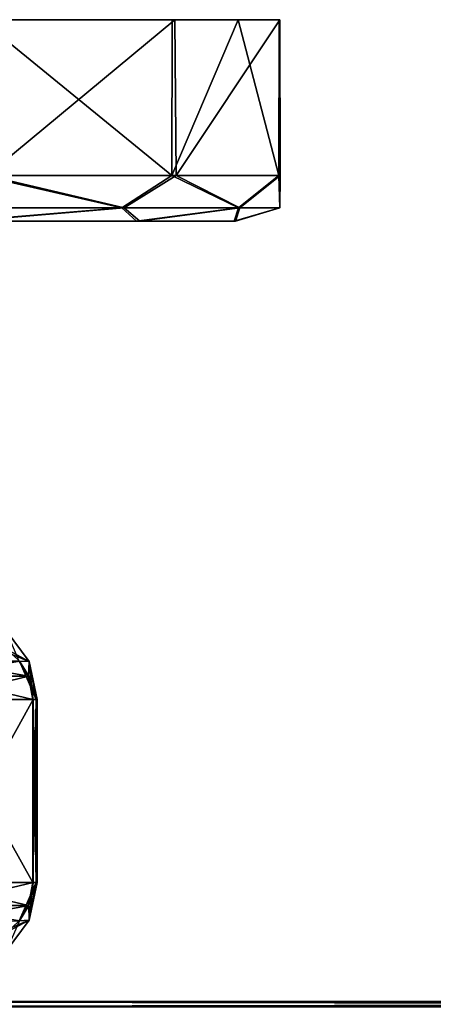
# Model space of a CAD drawing. Header units: metres. Extents: x -106 to 106, y -79 to 69.
# Tile 16 of 27: x -61 to -39, y 15 to 69. Entities that reach past the tile are written whole.
import ezdxf

# ---------------------------------------------------------------- set-up
doc = ezdxf.new("R2010")
doc.units = ezdxf.units.M
doc.layers.add('solid_21_422_010_000', color=7, linetype='CONTINUOUS')

msp = doc.modelspace()

# ---------------------------------------------------------------- linework, layer by layer
at = {"layer": 'solid_21_422_010_000'}
for points in [[(-63.576485, 68.599998, -27.072441), (-53.141682, 60.099998, -18.825222), (-63.598732, 60.099998, -27.084263)], [(-63.576485, 68.599998, -27.072441), (-53.115559, 68.599998, -18.792158), (-53.141682, 60.099998, -18.825222)], [(-63.576485, 68.599998, -27.072441), (-63.343571, 68.599998, 26.960037), (-53.115559, 68.599998, -18.792158)], [(-52.969025, 68.599998, 18.608278), (-63.343571, 68.599998, 26.960037), (-63.248585, 60.099998, 26.914679)], [(-53.115559, 68.599998, -18.792158), (-63.343571, 68.599998, 26.960037), (-52.969025, 68.599998, 18.608278)], [(-52.969025, 68.599998, 18.608278), (-63.248585, 60.099998, 26.914679), (-52.899517, 60.099998, 18.520725)], [(-49.510475, 68.599998, -13.098177), (-47.293011, 60.099998, -6.852141), (-53.141682, 60.099998, -18.825222)], [(-53.115559, 68.599998, -18.792158), (-49.510475, 68.599998, -13.098177), (-53.141682, 60.099998, -18.825222)], [(-53.115559, 68.599998, -18.792158), (-52.969025, 68.599998, 18.608278), (-49.510475, 68.599998, -13.098177)], [(-47.232826, 68.599998, 6.587823), (-52.969025, 68.599998, 18.608278), (-52.899517, 60.099998, 18.520725)], [(-49.510475, 68.599998, -13.098177), (-52.969025, 68.599998, 18.608278), (-47.232826, 68.599998, 6.587823)], [(-47.232826, 68.599998, 6.587823), (-52.899517, 60.099998, 18.520725), (-47.206608, 60.099998, 6.472804)], [(-49.510475, 68.599998, -13.098177), (-47.270168, 68.599998, -6.751925), (-47.293011, 60.099998, -6.852141)], [(-49.510475, 68.599998, -13.098177), (-47.232826, 68.599998, 6.587823), (-47.270168, 68.599998, -6.751925)], [(-47.270168, 68.599998, -6.751925), (-47.206608, 60.099998, 6.472804), (-47.293011, 60.099998, -6.852141)], [(-47.270168, 68.599998, -6.751925), (-47.232826, 68.599998, 6.587823), (-47.206608, 60.099998, 6.472804)], [(-63.598732, 60.099998, -27.084263), (-55.874413, 58.332233, -20.765049), (-65.390884, 58.332233, -27.077475)], [(-63.248585, 60.099998, 26.914679), (-65.208664, 58.332233, 27.001999), (-55.734951, 58.332233, 20.625587)], [(-63.598732, 60.099998, -27.084263), (-53.141682, 60.099998, -18.825222), (-55.874413, 58.332233, -20.765049)], [(-52.899517, 60.099998, 18.520725), (-63.248585, 60.099998, 26.914679), (-55.734951, 58.332233, 20.625587)], [(-53.141682, 60.099998, -18.825222), (-49.498001, 58.332233, -11.291334), (-55.874413, 58.332233, -20.765049)], [(-52.899517, 60.099998, 18.520725), (-55.734951, 58.332233, 20.625587), (-49.422523, 58.332233, 11.109118)], [(-53.141682, 60.099998, -18.825222), (-47.293011, 60.099998, -6.852141), (-49.498001, 58.332233, -11.291334)], [(-47.206608, 60.099998, 6.472804), (-52.899517, 60.099998, 18.520725), (-49.422523, 58.332233, 11.109118)], [(-47.293011, 60.099998, -6.852141), (-47.232399, 58.332233, -0.098614), (-49.498001, 58.332233, -11.291334)], [(-47.206608, 60.099998, 6.472804), (-49.422523, 58.332233, 11.109118), (-47.232399, 58.332233, -0.098614)], [(-47.293011, 60.099998, -6.852141), (-47.206608, 60.099998, 6.472804), (-47.232399, 58.332233, -0.098614)], [(-65.390884, 58.332233, -27.077475), (-55.874413, 58.332233, -20.765049), (-64.62719, 57.599998, -24.80377)], [(-55.734951, 58.332233, 20.625587), (-65.208664, 58.332233, 27.001999), (-64.359787, 57.599998, 24.673994)], [(-55.874413, 58.332233, -20.765049), (-55.073547, 57.599998, -17.237757), (-64.62719, 57.599998, -24.80377)], [(-55.734951, 58.332233, 20.625587), (-64.359787, 57.599998, 24.673994), (-54.880619, 57.599998, 16.995243)], [(-55.874413, 58.332233, -20.765049), (-49.498001, 58.332233, -11.291334), (-55.073547, 57.599998, -17.237757)], [(-49.422523, 58.332233, 11.109118), (-55.734951, 58.332233, 20.625587), (-54.880619, 57.599998, 16.995243)], [(-49.498001, 58.332233, -11.291334), (-49.727745, 57.599998, -6.282453), (-55.073547, 57.599998, -17.237757)], [(-49.422523, 58.332233, 11.109118), (-54.880619, 57.599998, 16.995243), (-49.646084, 57.599998, 5.924002)], [(-47.232399, 58.332233, -0.098614), (-49.646084, 57.599998, 5.924002), (-49.727745, 57.599998, -6.282453)], [(-49.498001, 58.332233, -11.291334), (-47.232399, 58.332233, -0.098614), (-49.727745, 57.599998, -6.282453)], [(-47.232399, 58.332233, -0.098614), (-49.422523, 58.332233, 11.109118), (-49.646084, 57.599998, 5.924002)], [(-63.500229, 57.599998, -0.069624), (-64.62719, 57.599998, -24.80377), (-55.073547, 57.599998, -17.237757)], [(-55.073547, 57.599998, -17.237757), (-54.880619, 57.599998, 16.995243), (-64.359787, 57.599998, 24.673994)], [(-63.500229, 57.599998, -0.069624), (-55.073547, 57.599998, -17.237757), (-64.359787, 57.599998, 24.673994)], [(-55.073547, 57.599998, -17.237757), (-49.727745, 57.599998, -6.282453), (-54.880619, 57.599998, 16.995243)], [(-49.727745, 57.599998, -6.282453), (-49.646084, 57.599998, 5.924002), (-54.880619, 57.599998, 16.995243)], [(-64.085579, 35.25, 7.111806), (-60.942898, 33.55719, -0.052418), (-62.19289, 35.25, -0.048206)], [(-64.085579, 35.25, 7.111806), (-61.821022, 33.931782, 4.552547), (-60.942898, 33.55719, -0.052418)], [(-62.19289, 35.25, -0.048206), (-60.942898, 33.55719, -0.052418), (-61.481621, 33.582203, -4.014748)], [(-65.513939, 33.582203, 10.998924), (-61.454525, 33.581757, 3.912782), (-61.821022, 33.931782, 4.552547)], [(-61.821022, 33.931782, 4.552547), (-61.454525, 33.581757, 3.912782), (-60.942898, 33.55719, -0.052418)], [(-66.09288, 32.759457, -11.939892), (-65.588692, 33.581757, -11.073374), (-60.977798, 32.761314, -3.148853)], [(-66.011909, 32.761314, 11.868195), (-61.454525, 33.581757, 3.912782), (-65.513939, 33.582203, 10.998924)], [(-66.011909, 32.761314, 11.868195), (-60.956188, 32.759457, 3.042886), (-61.454525, 33.581757, 3.912782)], [(-65.588692, 33.581757, -11.073374), (-61.481621, 33.582203, -4.014748), (-60.977798, 32.761314, -3.148853)], [(-60.942898, 33.55719, -0.052418), (-60.977798, 32.761314, -3.148853), (-61.481621, 33.582203, -4.014748)], [(-61.454525, 33.581757, 3.912782), (-60.500092, 31.5, -0.05391), (-60.942898, 33.55719, -0.052418)], [(-61.454525, 33.581757, 3.912782), (-60.552097, 31.5, 1.290108), (-60.500092, 31.5, -0.05391)], [(-61.454525, 33.581757, 3.912782), (-60.956188, 32.759457, 3.042886), (-60.552097, 31.5, 1.290108)], [(-60.942898, 33.55719, -0.052418), (-60.734852, 31.5, -2.731309), (-60.977798, 32.761314, -3.148853)], [(-60.561153, 31.5, -1.397548), (-60.734852, 31.5, -2.731309), (-60.942898, 33.55719, -0.052418)], [(-60.500092, 31.5, -0.05391), (-60.561153, 31.5, -1.397548), (-60.942898, 33.55719, -0.052418)], [(-66.335075, 31.5, -12.356145), (-66.09288, 32.759457, -11.939892), (-60.734852, 31.5, -2.731309)], [(-66.252045, 31.5, 12.287366), (-60.956188, 32.759457, 3.042886), (-66.011909, 32.761314, 11.868195)], [(-66.252045, 31.5, 12.287366), (-60.716801, 31.5, 2.62501), (-60.956188, 32.759457, 3.042886)], [(-66.09288, 32.759457, -11.939892), (-60.977798, 32.761314, -3.148853), (-60.734852, 31.5, -2.731309)], [(-60.956188, 32.759457, 3.042886), (-60.716801, 31.5, 2.62501), (-60.552097, 31.5, 1.290108)], [(-66.335075, 31.5, -12.356145), (-60.734852, 21.5, -2.731309), (-66.335075, 21.5, -12.356145)], [(-66.335075, 31.5, -12.356145), (-60.734852, 31.5, -2.731309), (-60.734852, 21.5, -2.731309)], [(-66.252045, 21.5, 12.287366), (-60.716801, 21.5, 2.62501), (-60.716801, 31.5, 2.62501)], [(-66.252045, 21.5, 12.287366), (-60.716801, 31.5, 2.62501), (-66.252045, 31.5, 12.287366)], [(-60.561153, 31.5, -1.397548), (-60.561153, 21.5, -1.397548), (-60.734852, 21.5, -2.731309)], [(-60.561153, 31.5, -1.397548), (-60.734852, 21.5, -2.731309), (-60.734852, 31.5, -2.731309)], [(-60.716801, 31.5, 2.62501), (-60.716801, 21.5, 2.62501), (-60.552097, 21.5, 1.290108)], [(-60.552097, 31.5, 1.290108), (-60.716801, 31.5, 2.62501), (-60.552097, 21.5, 1.290108)], [(-60.500092, 31.5, -0.05391), (-60.500092, 21.5, -0.05391), (-60.561153, 21.5, -1.397548)], [(-60.500092, 31.5, -0.05391), (-60.561153, 21.5, -1.397548), (-60.561153, 31.5, -1.397548)], [(-60.552097, 31.5, 1.290108), (-60.500092, 21.5, -0.05391), (-60.500092, 31.5, -0.05391)], [(-60.552097, 31.5, 1.290108), (-60.552097, 21.5, 1.290108), (-60.500092, 21.5, -0.05391)], [(-66.335075, 21.5, -12.356145), (-60.734852, 21.5, -2.731309), (-60.977047, 20.240543, -3.147562)], [(-66.335075, 21.5, -12.356145), (-60.977047, 20.240543, -3.147562), (-66.092125, 20.238686, -11.938601)], [(-66.252045, 21.5, 12.287366), (-66.012657, 20.240543, 11.86949), (-60.716801, 21.5, 2.62501)], [(-66.012657, 20.240543, 11.86949), (-60.956932, 20.238686, 3.044181), (-60.716801, 21.5, 2.62501)], [(-60.561153, 21.5, -1.397548), (-61.481232, 19.418242, -4.014081), (-60.977047, 20.240543, -3.147562)], [(-60.500092, 21.5, -0.05391), (-60.942898, 19.44281, -0.052418), (-61.481232, 19.418242, -4.014081)], [(-60.561153, 21.5, -1.397548), (-60.500092, 21.5, -0.05391), (-61.481232, 19.418242, -4.014081)], [(-60.561153, 21.5, -1.397548), (-60.977047, 20.240543, -3.147562), (-60.734852, 21.5, -2.731309)], [(-60.956932, 20.238686, 3.044181), (-60.942898, 19.44281, -0.052418), (-60.716801, 21.5, 2.62501)], [(-60.552097, 21.5, 1.290108), (-60.942898, 19.44281, -0.052418), (-60.500092, 21.5, -0.05391)], [(-60.716801, 21.5, 2.62501), (-60.942898, 19.44281, -0.052418), (-60.552097, 21.5, 1.290108)], [(-66.092125, 20.238686, -11.938601), (-60.977047, 20.240543, -3.147562), (-61.481232, 19.418242, -4.014081)], [(-66.012657, 20.240543, 11.86949), (-65.51432, 19.418242, 10.999594), (-60.956932, 20.238686, 3.044181)], [(-65.51432, 19.418242, 10.999594), (-61.454906, 19.417797, 3.913451), (-60.956932, 20.238686, 3.044181)], [(-61.454906, 19.417797, 3.913451), (-60.942898, 19.44281, -0.052418), (-60.956932, 20.238686, 3.044181)], [(-60.942898, 19.44281, -0.052418), (-62.19289, 17.75, -0.048206), (-64.133781, 17.75, -7.195302)], [(-61.852036, 19.068218, -4.651361), (-60.942898, 19.44281, -0.052418), (-64.133781, 17.75, -7.195302)], [(-61.454906, 19.417797, 3.913451), (-62.19289, 17.75, -0.048206), (-60.942898, 19.44281, -0.052418)], [(-61.852036, 19.068218, -4.651361), (-61.481232, 19.418242, -4.014081), (-60.942898, 19.44281, -0.052418)], [(-88.5, 15, -20), (65.25, 15), (65.808792, 15, -3.499164)], [(-72.9935, 15, -10.688696), (65.25, 15), (-88.5, 15, -20)], [(-88.5, 15, -20), (65.808792, 15, -3.499164), (67.429253, 15, -6.653409)], [(-88.5, 15, -20), (67.429253, 15, -6.653409), (73.052582, 15, -10.708095)], [(-88.5, 15, -20), (73.052582, 15, -10.708095), (80.0065, 15, -10.688696)], [(88.5, 15, -20), (-88.5, 15, -20), (80.0065, 15, -10.688696)], [(-80.0065, 15, 10.688696), (-88.5, 15, 20), (88.5, 15, 20)], [(-88.5, 14.707107, 20.707108), (88.5, 15, 20), (-88.5, 15, 20)], [(88.5, 14.707107, -20.707108), (-88.5, 15, -20), (88.5, 15, -20)], [(-88.5, 14.707107, -20.707108), (-88.5, 15, -20), (88.5, 14.707107, -20.707108)], [(-88.5, 14.707107, 20.707108), (88.5, 14.707107, 20.707108), (88.5, 15, 20)], [(-73.052582, 15, 10.708095), (-80.0065, 15, 10.688696), (88.5, 15, 20)], [(-67.429253, 15, 6.653409), (-73.052582, 15, 10.708095), (88.5, 15, 20)], [(-72.9935, 15, -10.688696), (-67.402397, 15, -6.61683), (65.25, 15)], [(-65.808792, 15, 3.499164), (-67.429253, 15, 6.653409), (88.5, 15, 20)], [(-67.402397, 15, -6.61683), (-65.25, 15), (65.25, 15)], [(-65.25, 15), (-65.808792, 15, 3.499164), (88.5, 15, 20)], [(67.402397, 15, 6.61683), (65.25, 15), (-65.25, 15)], [(72.9935, 15, 10.688696), (-65.25, 15), (88.5, 15, 20)], [(72.9935, 15, 10.688696), (67.402397, 15, 6.61683), (-65.25, 15)]]:
    msp.add_3dface(points, dxfattribs=at)

doc.saveas('drawing.dxf')
